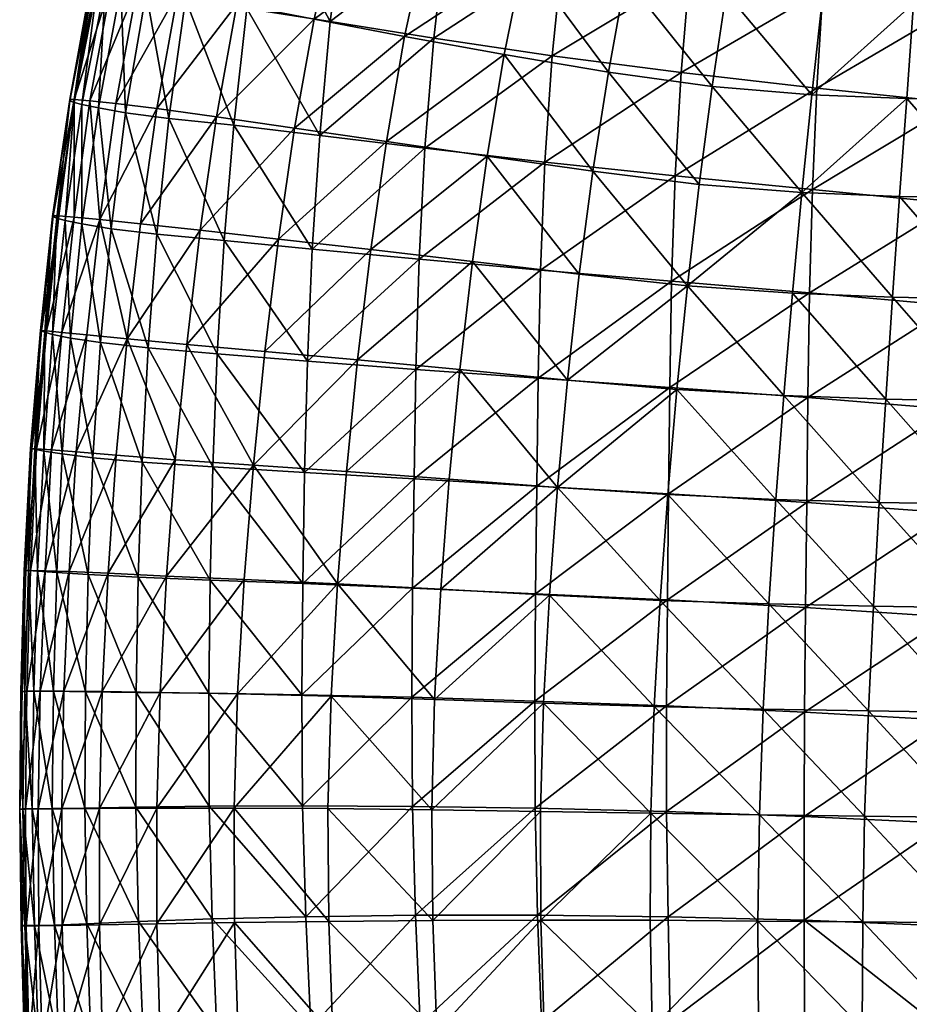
# Model space of a CAD drawing. Header units: inches. Extents: x -51.7 to 3.5, y -12.5 to 12.3.
# Tile 9 of 71: x -51.7 to -46, y -1.3 to 5. Entities that reach past the tile are written whole.
import ezdxf

# ---------------------------------------------------------------- set-up
doc = ezdxf.new("R2010")
doc.units = ezdxf.units.IN
doc.header["$MEASUREMENT"] = 0
doc.layers.add('AFUCH-3-STUP', color=5, linetype='Continuous')

msp = doc.modelspace()

# ---------------------------------------------------------------- meshes
at = {"layer": 'AFUCH-3-STUP'}
mesh = msp.add_polyface(dxfattribs=at)
corners = [(-51.149, 3.6984, 16.3225), (-51.0452, 4.4415, 16.3247), (-51.2122, 4.4587, 16.1586), (-50.7832, 4.4089, 16.4639), (-51.3123, 3.7139, 16.1573), (-51.3132, 4.467, 15.9322), (-51.3405, 4.4656, 15.6292), (-51.4472, 3.7235, 15.6319), (-51.1719, 5.2317, 15.9273), (-51.2019, 5.2319, 15.6282), (-51.0727, 5.2197, 16.1541), (-51.0155, 5.9886, 15.3414), (-51.1916, 5.2258, 15.3396), (-50.9911, 5.9867, 15.918), (-51.34, 4.4568, 15.3372), (-51.4518, 3.7181, 15.3359), (-51.1611, 5.2176, 15.1009), (-51.3121, 4.4479, 15.0975), (-51.4227, 3.708, 15.0934), (-51.112, 5.206, 14.8839), (-50.9804, 5.9777, 15.1053), (-51.263, 4.4352, 14.8792), (-51.3692, 3.6936, 14.8754), (-51.0142, 5.1842, 14.6851), (-50.9326, 5.9651, 14.8861), (-51.158, 4.4126, 14.6835), (-51.2631, 3.6712, 14.6806), (-50.8531, 5.1505, 14.5175), (-50.8375, 5.9427, 14.6832), (-50.9853, 4.3812, 14.5136), (-51.0768, 3.6403, 14.5176), (-50.6003, 5.1074, 14.3611), (-50.6877, 5.9058, 14.5148), (-50.7074, 4.3456, 14.3565), (-50.7846, 3.6057, 14.3559), (-50.4613, 5.8508, 14.3618), (-50.0994, 5.7708, 14.2038), (-50.209, 5.0487, 14.2031), (-50.2928, 4.3011, 14.2002), (-49.7425, 4.2371, 14.0412), (-49.6759, 4.9649, 14.0437), (-49.6297, 5.6506, 16.7277), (-50.114, 5.7733, 16.5936), (-50.2724, 5.076, 16.5985), (-49.7793, 4.9799, 16.733), (-50.402, 4.3561, 16.6015), (-49.9035, 4.2834, 16.7365), (-50.5062, 3.63, 16.5975), (-50.6488, 5.1484, 16.461), (-50.8877, 3.6714, 16.4618), (-50.9077, 5.1947, 16.3215), (-50.4816, 5.8682, 16.4548), (-50.7359, 5.9318, 16.3158), (-50.8961, 5.9681, 16.1463)]
mesh.append_faces([[corners[k] for k in face] for face in [(5, 6, 7), (9, 6, 5), (11, 12, 9), (9, 12, 14), (14, 6, 9), (6, 14, 15), (16, 12, 11), (12, 16, 17), (17, 14, 12), (14, 17, 18), (19, 16, 20), (21, 17, 16), (27, 31, 33), (29, 33, 34), (35, 36, 37), (37, 31, 35), (31, 37, 38), (38, 33, 31), (39, 38, 37), (40, 37, 36), (41, 42, 43), (43, 44, 41), (44, 43, 45), (45, 46, 44), (46, 45, 47), (48, 43, 42), (3, 45, 43)]], dxfattribs={"vtx0": -1, "vtx1": -1, "vtx2": -1})
mesh.append_faces([[corners[k] for k in face] for face in [(3, 1, 0), (5, 2, 10), (10, 8, 5), (9, 8, 13), (16, 19, 21), (17, 21, 22), (23, 19, 24), (19, 23, 25), (25, 21, 19), (21, 25, 26), (27, 23, 28), (23, 27, 29), (29, 25, 23), (25, 29, 30), (31, 27, 32), (33, 29, 27), (43, 48, 3), (45, 3, 49), (50, 48, 51), (48, 50, 1), (1, 3, 48), (10, 50, 52), (50, 10, 2), (2, 1, 50), (8, 10, 53)]], dxfattribs={"vtx0": -1, "vtx2": -1})
mesh.append_faces([[corners[k] for k in face] for face in [(0, 1, 2), (4, 2, 5), (5, 8, 9)]], dxfattribs={"vtx1": -1, "vtx2": -1})
mesh = msp.add_polyface(dxfattribs=at)
corners = [(-48.1589, 2.6727, 17.1343), (-48.084, 3.3488, 17.1318), (-48.7672, 3.431, 17.0061), (-48.8481, 2.7409, 17.0075), (-47.3927, 3.2759, 17.2248), (-47.9969, 4.0074, 17.1276), (-48.6721, 4.1042, 17.0015), (-47.8974, 4.6408, 17.1146), (-47.3177, 3.9239, 17.2191), (-48.5641, 4.7542, 17.0004), (-47.7889, 5.2424, 17.1074), (-47.2334, 4.5497, 17.2082), (-48.4383, 5.3716, 16.9893), (-48.2961, 5.9485, 16.9803), (-49.8218, 2.7938, 14.0463), (-49.7903, 3.5105, 14.042), (-49.107, 3.4449, 13.886), (-49.1278, 2.7405, 13.8898), (-48.3319, 3.3754, 13.7363), (-48.3464, 2.6841, 13.7388), (-47.4934, 3.3051, 13.5933), (-47.5054, 2.626, 13.5949), (-49.7425, 4.2371, 14.0412), (-49.0706, 4.1545, 13.8827), (-48.3038, 4.0659, 13.7329), (-47.4709, 3.9787, 13.5928), (-50.209, 5.0487, 14.2031), (-49.6759, 4.9649, 14.0437), (-49.0139, 4.8575, 13.8862), (-48.2562, 4.7445, 13.7355), (-47.4325, 4.6378, 13.5955), (-50.0994, 5.7708, 14.2038), (-49.5841, 5.6606, 14.0474), (-48.9374, 5.5304, 13.8909), (-48.1898, 5.3956, 13.7417), (-47.378, 5.2732, 13.6047), (-49.061, 5.5125, 16.8617), (-49.1999, 4.8698, 16.8683), (-49.3168, 4.1975, 16.871), (-49.4168, 3.5066, 16.8729), (-49.5017, 2.802, 16.8725), (-49.6297, 5.6506, 16.7277), (-49.7793, 4.9799, 16.733), (-49.9035, 4.2834, 16.7365), (-50.0067, 3.5738, 16.7356), (-50.0939, 2.855, 16.7344)]
mesh.append_faces([[corners[k] for k in face] for face in [(0, 1, 2), (2, 3, 0), (4, 1, 0), (5, 1, 4), (1, 5, 6), (6, 2, 1), (7, 5, 8), (5, 7, 9), (9, 6, 5), (10, 7, 11), (7, 10, 12), (12, 9, 7), (13, 12, 10), (14, 15, 16), (16, 17, 14), (17, 16, 18), (18, 19, 17), (19, 18, 20), (20, 21, 19), (15, 22, 23), (23, 16, 15), (16, 23, 24), (24, 18, 16), (18, 24, 25), (25, 20, 18), (26, 27, 22), (22, 27, 28), (28, 23, 22), (23, 28, 29), (29, 24, 23), (24, 29, 30), (30, 25, 24), (31, 32, 27), (27, 32, 33), (33, 28, 27), (28, 33, 34), (34, 29, 28), (29, 34, 35), (35, 30, 29), (12, 36, 37), (37, 9, 12), (9, 37, 38), (38, 6, 9), (6, 38, 39), (39, 2, 6), (2, 39, 40), (40, 3, 2), (36, 41, 42), (42, 37, 36), (37, 42, 43), (43, 38, 37), (38, 43, 44), (44, 39, 38), (39, 44, 45), (45, 40, 39)]], dxfattribs={"vtx0": -1, "vtx1": -1, "vtx2": -1})
mesh = msp.add_polyface(dxfattribs=at)
corners = [(-47.3927, 3.2759, 17.2248), (-46.7205, 3.2287, 17.2799), (-46.661, 3.8716, 17.2731), (-47.3177, 3.9239, 17.2191), (-46.7758, 2.5733, 17.2861), (-47.9969, 4.0074, 17.1276), (-46.0359, 3.8453, 17.3159), (-45.9901, 4.4725, 17.3017), (-46.5962, 4.4964, 17.2615), (-46.0806, 3.203, 17.3253), (-47.2334, 4.5497, 17.2082), (-47.8974, 4.6408, 17.1146), (-46.5319, 5.098, 17.248), (-47.1454, 5.1474, 17.1979), (-45.9467, 5.08, 17.2843), (-47.7889, 5.2424, 17.1074), (-45.9111, 5.6631, 17.2663), (-46.4724, 5.6692, 17.2309), (-45.3708, 5.0795, 17.3064), (-45.3486, 5.6743, 17.2838), (-45.4, 4.4654, 17.3274), (-47.0551, 5.7086, 17.1786), (-47.6697, 5.8033, 17.0902), (-45.4986, 2.5378, 17.3689), (-45.4645, 3.1904, 17.3583), (-46.1247, 2.5504, 17.3332), (-45.4316, 3.8345, 17.3455), (-47.5054, 2.626, 13.5949), (-47.4934, 3.3051, 13.5933), (-46.611, 3.2304, 13.4672), (-46.6215, 2.5615, 13.4684), (-45.702, 3.1484, 13.3505), (-45.7109, 2.4877, 13.3523), (-44.7969, 3.0636, 13.2494), (-47.4709, 3.9787, 13.5928), (-46.5936, 3.8914, 13.4666), (-45.6895, 3.8021, 13.3537), (-44.7886, 3.7155, 13.2555), (-47.4325, 4.6378, 13.5955), (-46.5652, 4.5384, 13.4717), (-45.6719, 4.4454, 13.3601), (-44.7806, 4.3622, 13.2621), (-47.378, 5.2732, 13.6047), (-46.5257, 5.1664, 13.4842), (-45.6498, 5.0751, 13.3697), (-44.7736, 5.0005, 13.2749), (-47.3087, 5.8829, 13.6171), (-48.1898, 5.3956, 13.7417), (-46.4771, 5.7747, 13.4947), (-45.624, 5.6893, 13.3876), (-44.7711, 5.6258, 13.2899)]
mesh.append_faces([[corners[k] for k in face] for face in [(0, 1, 2), (2, 3, 0), (4, 1, 0), (0, 3, 5), (2, 6, 7), (7, 8, 2), (2, 1, 9), (9, 6, 2), (2, 8, 10), (10, 3, 2), (3, 10, 11), (8, 12, 13), (13, 10, 8), (8, 7, 14), (14, 12, 8), (10, 13, 15), (14, 16, 17), (17, 12, 14), (14, 18, 19), (19, 16, 14), (14, 7, 20), (20, 18, 14), (12, 17, 21), (21, 13, 12), (13, 21, 22), (22, 15, 13), (23, 24, 9), (25, 9, 1), (24, 26, 6), (6, 9, 24), (26, 20, 7), (7, 6, 26), (27, 28, 29), (30, 29, 31), (32, 31, 33), (28, 34, 35), (35, 29, 28), (29, 35, 36), (36, 31, 29), (31, 36, 37), (34, 38, 39), (39, 35, 34), (35, 39, 40), (40, 36, 35), (36, 40, 41), (38, 42, 43), (43, 39, 38), (39, 43, 44), (44, 40, 39), (40, 44, 45), (46, 42, 47), (48, 43, 42), (43, 48, 49), (49, 44, 43), (44, 49, 50)]], dxfattribs={"vtx0": -1, "vtx1": -1, "vtx2": -1})
mesh = msp.add_polyface(dxfattribs=at)
corners = [(-50.6661, 2.1637, 16.5938), (-50.5924, 2.9003, 16.5938), (-50.9729, 2.9363, 16.4606), (-50.8877, 3.6714, 16.4618), (-51.149, 3.6984, 16.3225), (-51.2323, 2.9616, 16.3208), (-50.5062, 3.63, 16.5975), (-51.2988, 2.2137, 16.3195), (-51.2122, 4.4587, 16.1586), (-51.3123, 3.7139, 16.1573), (-50.7832, 4.4089, 16.4639), (-51.3917, 2.9772, 16.1576), (-51.4565, 2.226, 16.1577), (-51.4116, 3.7225, 15.9339), (-51.4892, 2.9865, 15.9393), (-51.3132, 4.467, 15.9322), (-51.5529, 2.2326, 15.9429), (-51.4472, 3.7235, 15.6319), (-51.5221, 2.9896, 15.6408), (-51.5836, 2.2343, 15.6489), (-51.4518, 3.7181, 15.3359), (-51.3405, 4.4656, 15.6292), (-51.5273, 2.9886, 15.3382), (-51.5907, 2.2354, 15.3418), (-51.4227, 3.708, 15.0934), (-51.34, 4.4568, 15.3372), (-51.5011, 2.9794, 15.086), (-51.5636, 2.23, 15.0783), (-51.3692, 3.6936, 14.8754), (-51.3121, 4.4479, 15.0975), (-51.4501, 2.9644, 14.8663), (-51.5062, 2.2187, 14.8609), (-51.2631, 3.6712, 14.6806), (-51.263, 4.4352, 14.8792), (-51.3355, 2.9416, 14.6808), (-51.3898, 2.2003, 14.68), (-51.0768, 3.6403, 14.5176), (-51.158, 4.4126, 14.6835), (-51.1432, 2.9119, 14.5223), (-51.1929, 2.1759, 14.5207), (-50.7846, 3.6057, 14.3559), (-50.9853, 4.3812, 14.5136), (-50.8395, 2.878, 14.3611), (-50.8782, 2.1477, 14.3644), (-50.7074, 4.3456, 14.3565), (-50.2928, 4.3011, 14.2002), (-50.3543, 3.5644, 14.2001), (-50.3979, 2.8397, 14.2039), (-49.8218, 2.7938, 14.0463), (-49.7903, 3.5105, 14.042), (-49.7425, 4.2371, 14.0412), (-50.0067, 3.5738, 16.7356), (-49.9035, 4.2834, 16.7365), (-50.0939, 2.855, 16.7344), (-50.402, 4.3561, 16.6015)]
mesh.append_faces([[corners[k] for k in face] for face in [(0, 1, 2), (2, 1, 6), (13, 17, 18), (14, 18, 19), (20, 17, 21), (17, 20, 22), (22, 18, 17), (18, 22, 23), (24, 20, 25), (20, 24, 26), (26, 22, 20), (28, 24, 29), (30, 26, 24), (36, 40, 42), (38, 42, 43), (44, 45, 46), (46, 40, 44), (40, 46, 47), (47, 42, 40), (48, 47, 46), (46, 49, 48), (49, 46, 45), (45, 50, 49), (6, 51, 52), (51, 6, 1), (1, 53, 51), (3, 6, 54)]], dxfattribs={"vtx0": -1, "vtx1": -1, "vtx2": -1})
mesh.append_faces([[corners[k] for k in face] for face in [(6, 3, 2), (2, 5, 7), (4, 3, 10), (4, 9, 11), (11, 5, 4), (5, 11, 12), (9, 13, 14), (14, 11, 9), (11, 14, 16), (17, 13, 15), (18, 14, 13), (22, 26, 27), (24, 28, 30), (26, 30, 31), (32, 28, 33), (28, 32, 34), (34, 30, 28), (30, 34, 35), (36, 32, 37), (32, 36, 38), (38, 34, 32), (34, 38, 39), (40, 36, 41), (42, 38, 36)]], dxfattribs={"vtx0": -1, "vtx2": -1})
mesh.append_faces([[corners[k] for k in face] for face in [(2, 3, 4), (4, 5, 2), (8, 9, 4), (15, 13, 9)]], dxfattribs={"vtx1": -1, "vtx2": -1})
mesh = msp.add_polyface(dxfattribs=at)
corners = [(-48.2219, 1.9867, 17.1357), (-47.5168, 1.9404, 17.2279), (-47.4589, 2.6123, 17.2284), (-47.5656, 1.2644, 17.2268), (-48.1589, 2.6727, 17.1343), (-47.3927, 3.2759, 17.2248), (-46.7758, 2.5733, 17.2861), (-45.5859, 0.5484, 17.3886), (-45.6072, -0.1224, 17.3913), (-44.9695, -0.1273, 17.4277), (-46.2355, 0.5577, 17.3464), (-46.2594, -0.1153, 17.3465), (-46.9073, 0.57, 17.2911), (-46.9323, -0.1061, 17.2917), (-47.604, 0.5858, 17.2262), (-47.6266, -0.0956, 17.22), (-45.56, 1.2159, 17.3851), (-44.9517, 0.5427, 17.4244), (-46.2038, 1.2266, 17.3455), (-46.8711, 1.2422, 17.291), (-45.5313, 1.8794, 17.3801), (-44.9314, 1.2098, 17.4201), (-46.1668, 1.8912, 17.3409), (-46.8272, 1.9102, 17.2912), (-45.4986, 2.5378, 17.3689), (-46.1247, 2.5504, 17.3332), (-46.0806, 3.203, 17.3253), (-46.7205, 3.2287, 17.2799), (-44.8562, -0.2167, 13.2464), (-45.7446, -0.16, 13.3574), (-45.7356, 0.4985, 13.3563), (-47.5258, -0.085, 13.6024), (-47.5261, 0.5898, 13.6015), (-46.6436, 0.549, 13.4724), (-46.6467, -0.1172, 13.473), (-47.5205, 1.2671, 13.5995), (-46.6371, 1.2184, 13.4711), (-45.7271, 1.1603, 13.3551), (-44.8256, 1.0945, 13.2432), (-47.5134, 1.9461, 13.5973), (-46.6296, 1.8897, 13.4698), (-45.7189, 1.824, 13.354), (-44.8144, 1.7517, 13.2448), (-47.5054, 2.626, 13.5949), (-46.6215, 2.5615, 13.4684), (-45.7109, 2.4877, 13.3523), (-44.805, 2.4084, 13.2465), (-46.611, 3.2304, 13.4672), (-45.702, 3.1484, 13.3505)]
mesh.append_faces([[corners[k] for k in face] for face in [(0, 1, 2), (3, 1, 0), (4, 2, 5), (5, 2, 6), (7, 8, 9), (8, 7, 10), (10, 11, 8), (11, 10, 12), (12, 13, 11), (13, 12, 14), (14, 15, 13), (16, 7, 17), (7, 16, 18), (18, 10, 7), (10, 18, 19), (19, 12, 10), (12, 19, 3), (3, 14, 12), (20, 16, 21), (16, 20, 22), (22, 18, 16), (18, 22, 23), (23, 19, 18), (19, 23, 1), (1, 3, 19), (20, 24, 25), (25, 22, 20), (22, 25, 6), (6, 23, 22), (23, 6, 2), (2, 1, 23), (26, 25, 24), (27, 6, 25), (28, 29, 30), (31, 32, 33), (33, 34, 31), (34, 33, 30), (30, 29, 34), (32, 35, 36), (36, 33, 32), (33, 36, 37), (37, 30, 33), (30, 37, 38), (35, 39, 40), (40, 36, 35), (36, 40, 41), (41, 37, 36), (37, 41, 42), (39, 43, 44), (44, 40, 39), (40, 44, 45), (45, 41, 40), (41, 45, 46), (47, 44, 43), (48, 45, 44)]], dxfattribs={"vtx0": -1, "vtx1": -1, "vtx2": -1})
mesh = msp.add_polyface(dxfattribs=at)
corners = [(-50.1669, 2.1284, 16.7325), (-50.225, 1.3976, 16.7281), (-49.6287, 1.3697, 16.8661), (-50.0939, 2.855, 16.7344), (-50.5924, 2.9003, 16.5938), (-50.6661, 2.1637, 16.5938), (-49.5017, 2.802, 16.8725), (-50.7213, 1.4203, 16.5841), (-51.0433, 2.193, 16.4572), (-51.0954, 1.4379, 16.4511), (-50.9729, 2.9363, 16.4606), (-51.2988, 2.2137, 16.3195), (-51.3452, 1.4491, 16.3111), (-51.3777, 0.6848, 16.3041), (-51.4565, 2.226, 16.1577), (-51.2323, 2.9616, 16.3208), (-51.4988, 1.4544, 16.1495), (-51.5292, 0.6846, 16.141), (-51.5529, 2.2326, 15.9429), (-51.3917, 2.9772, 16.1576), (-51.5907, 1.4561, 15.9367), (-51.6155, 0.6831, 15.9247), (-51.5836, 2.2343, 15.6489), (-51.4892, 2.9865, 15.9393), (-51.6224, 1.456, 15.6502), (-51.6451, 0.6825, 15.6441), (-51.5907, 2.2354, 15.3418), (-51.5221, 2.9896, 15.6408), (-51.6323, 1.4565, 15.3453), (-51.6545, 0.6827, 15.3454), (-51.5636, 2.23, 15.0783), (-51.5273, 2.9886, 15.3382), (-51.6047, 1.456, 15.0759), (-51.6282, 0.6849, 15.0786), (-51.5062, 2.2187, 14.8609), (-51.5011, 2.9794, 15.086), (-51.5472, 1.4522, 14.8563), (-51.5693, 0.6858, 14.8566), (-51.3898, 2.2003, 14.68), (-51.4501, 2.9644, 14.8663), (-51.4234, 1.4431, 14.6815), (-51.4438, 0.6844, 14.6814), (-51.1929, 2.1759, 14.5207), (-51.3355, 2.9416, 14.6808), (-51.2238, 1.4295, 14.5229), (-50.8782, 2.1477, 14.3644), (-51.1432, 2.9119, 14.5223), (-50.9025, 1.4124, 14.3675), (-49.8516, 1.3719, 14.0515), (-50.4434, 1.3939, 14.2102), (-50.4271, 2.1172, 14.2068), (-49.8403, 2.0822, 14.0498), (-50.3979, 2.8397, 14.2039), (-49.8218, 2.7938, 14.0463), (-50.8395, 2.878, 14.3611)]
mesh.append_faces([[corners[k] for k in face] for face in [(0, 1, 2), (0, 3, 4), (4, 5, 0), (6, 3, 0), (0, 5, 7), (7, 1, 0), (9, 7, 5), (18, 22, 24), (20, 24, 25), (26, 22, 27), (22, 26, 28), (28, 24, 22), (24, 28, 29), (30, 26, 31), (32, 28, 26), (42, 45, 47), (48, 49, 50), (50, 51, 48), (51, 50, 52), (52, 53, 51), (54, 52, 50), (50, 45, 54), (45, 50, 49), (49, 47, 45)]], dxfattribs={"vtx0": -1, "vtx1": -1, "vtx2": -1})
mesh.append_faces([[corners[k] for k in face] for face in [(5, 8, 9), (11, 8, 10), (8, 11, 12), (12, 9, 8), (9, 12, 13), (14, 11, 15), (11, 14, 16), (16, 12, 11), (12, 16, 17), (18, 14, 19), (14, 18, 20), (20, 16, 14), (16, 20, 21), (22, 18, 23), (24, 20, 18), (26, 30, 32), (28, 32, 33), (34, 30, 35), (30, 34, 36), (36, 32, 30), (32, 36, 37), (38, 34, 39), (34, 38, 40), (40, 36, 34), (36, 40, 41), (42, 38, 43), (38, 42, 44), (44, 40, 38), (45, 42, 46), (47, 44, 42)]], dxfattribs={"vtx0": -1, "vtx2": -1})
mesh.append_faces([[corners[k] for k in face] for face in [(10, 8, 5)]], dxfattribs={"vtx1": -1, "vtx2": -1})
mesh = msp.add_polyface(dxfattribs=at)
corners = [(-49.6287, 1.3697, 16.8661), (-49.5721, 2.0877, 16.8707), (-50.1669, 2.1284, 16.7325), (-48.9691, 1.3355, 17.0052), (-48.9144, 2.0401, 17.0052), (-49.6705, 0.6516, 16.8625), (-49.0087, 0.6309, 17.0017), (-50.2678, 0.6667, 16.7231), (-50.2901, -0.0636, 16.7199), (-49.6907, -0.0668, 16.8614), (-49.0265, -0.0743, 16.9972), (-49.5017, 2.802, 16.8725), (-49.6854, -0.7874, 16.861), (-49.0203, -0.7818, 16.9976), (-48.3312, -0.0846, 17.1211), (-48.3121, 0.6069, 17.1282), (-48.2732, 1.2971, 17.1311), (-47.4589, 2.6123, 17.2284), (-48.1589, 2.6727, 17.1343), (-48.2219, 1.9867, 17.1357), (-47.5656, 1.2644, 17.2268), (-48.8481, 2.7409, 17.0075), (-47.6266, -0.0956, 17.22), (-47.604, 0.5858, 17.2262), (-49.8313, -0.7576, 14.0463), (-49.8522, -0.0483, 14.0511), (-49.1491, -0.052, 13.8942), (-49.1296, -0.7487, 13.8895), (-48.3654, -0.0636, 13.7436), (-48.3498, -0.7471, 13.7403), (-47.5258, -0.085, 13.6024), (-49.8572, 0.6617, 14.0522), (-49.1536, 0.645, 13.8944), (-48.368, 0.621, 13.7434), (-47.5261, 0.5898, 13.6015), (-49.8516, 1.3719, 14.0515), (-49.1487, 1.3424, 13.8933), (-48.3626, 1.3071, 13.7421), (-47.5205, 1.2671, 13.5995), (-49.8403, 2.0822, 14.0498), (-49.14, 2.0405, 13.892), (-48.3551, 1.9948, 13.7405), (-47.5134, 1.9461, 13.5973), (-49.8218, 2.7938, 14.0463), (-49.1278, 2.7405, 13.8898), (-48.3464, 2.6841, 13.7388), (-47.5054, 2.626, 13.5949)]
mesh.append_faces([[corners[k] for k in face] for face in [(0, 1, 2), (0, 3, 4), (4, 1, 0), (0, 5, 6), (6, 3, 0), (7, 5, 0), (8, 9, 5), (5, 9, 10), (10, 6, 5), (2, 1, 11), (12, 9, 8), (13, 10, 9), (10, 14, 15), (15, 6, 10), (6, 15, 16), (16, 3, 6), (17, 18, 19), (19, 16, 20), (19, 4, 3), (3, 16, 19), (19, 18, 21), (21, 4, 19), (22, 23, 15), (15, 14, 22), (23, 20, 16), (16, 15, 23), (24, 25, 26), (27, 26, 28), (29, 28, 30), (25, 31, 32), (32, 26, 25), (26, 32, 33), (33, 28, 26), (28, 33, 34), (34, 30, 28), (31, 35, 36), (36, 32, 31), (32, 36, 37), (37, 33, 32), (33, 37, 38), (38, 34, 33), (35, 39, 40), (40, 36, 35), (36, 40, 41), (41, 37, 36), (37, 41, 42), (42, 38, 37), (39, 43, 44), (44, 40, 39), (40, 44, 45), (45, 41, 40), (41, 45, 46), (46, 42, 41), (21, 11, 1), (1, 4, 21)]], dxfattribs={"vtx0": -1, "vtx1": -1, "vtx2": -1})
mesh = msp.add_polyface(dxfattribs=at)
corners = [(-49.6287, 1.3697, 16.8661), (-50.225, 1.3976, 16.7281), (-50.2678, 0.6667, 16.7231), (-49.6705, 0.6516, 16.8625), (-50.2901, -0.0636, 16.7199), (-50.7213, 1.4203, 16.5841), (-50.7621, 0.6766, 16.5791), (-50.7837, -0.0636, 16.5724), (-50.7837, -0.8026, 16.5722), (-51.0954, 1.4379, 16.4511), (-51.133, 0.6824, 16.4452), (-51.1502, -0.0651, 16.438), (-51.3777, 0.6848, 16.3041), (-51.3919, -0.067, 16.295), (-51.5292, 0.6846, 16.141), (-51.3452, 1.4491, 16.3111), (-51.5424, -0.069, 16.1332), (-51.6155, 0.6831, 15.9247), (-51.4988, 1.4544, 16.1495), (-51.6232, -0.0707, 15.9124), (-51.6451, 0.6825, 15.6441), (-51.5907, 1.4561, 15.9367), (-51.6608, -0.0711, 15.6368), (-51.6545, 0.6827, 15.3454), (-51.6224, 1.456, 15.6502), (-51.6601, -0.0701, 15.3443), (-51.6282, 0.6849, 15.0786), (-51.6323, 1.4565, 15.3453), (-51.6416, -0.0687, 15.079), (-51.5693, 0.6858, 14.8566), (-51.6047, 1.456, 15.0759), (-51.581, -0.0679, 14.8547), (-51.4438, 0.6844, 14.6814), (-51.5472, 1.4522, 14.8563), (-51.4541, -0.0665, 14.6767), (-51.4234, 1.4431, 14.6815), (-51.2238, 1.4295, 14.5229), (-51.2401, 0.6809, 14.5236), (-51.2436, -0.0633, 14.5216), (-50.9025, 1.4124, 14.3675), (-50.916, 0.6762, 14.3684), (-50.9173, -0.0577, 14.3668), (-50.4495, -0.0515, 14.2094), (-49.8522, -0.0483, 14.0511), (-49.8313, -0.7576, 14.0463), (-50.4524, 0.6706, 14.2111), (-49.8572, 0.6617, 14.0522), (-50.4434, 1.3939, 14.2102), (-49.8516, 1.3719, 14.0515), (-50.9012, -0.789, 14.3635), (-50.4306, -0.7721, 14.2044)]
mesh.append_faces([[corners[k] for k in face] for face in [(0, 1, 2), (3, 2, 4), (1, 5, 6), (6, 2, 1), (2, 6, 7), (7, 4, 2), (4, 7, 8), (10, 6, 5), (11, 7, 6), (17, 20, 22), (23, 20, 24), (20, 23, 25), (25, 22, 20), (26, 23, 27), (28, 25, 23), (36, 39, 40), (37, 40, 41), (42, 43, 44), (43, 42, 45), (45, 46, 43), (46, 45, 47), (47, 48, 46), (38, 41, 49), (39, 47, 45), (45, 40, 39), (40, 45, 42), (42, 41, 40), (41, 42, 50)]], dxfattribs={"vtx0": -1, "vtx1": -1, "vtx2": -1})
mesh.append_faces([[corners[k] for k in face] for face in [(5, 9, 10), (6, 10, 11), (12, 10, 9), (10, 12, 13), (13, 11, 10), (14, 12, 15), (12, 14, 16), (16, 13, 12), (17, 14, 18), (14, 17, 19), (19, 16, 14), (20, 17, 21), (22, 19, 17), (23, 26, 28), (29, 26, 30), (26, 29, 31), (31, 28, 26), (32, 29, 33), (29, 32, 34), (34, 31, 29), (35, 36, 37), (37, 32, 35), (32, 37, 38), (38, 34, 32), (40, 37, 36), (41, 38, 37)]], dxfattribs={"vtx0": -1, "vtx2": -1})
mesh = msp.add_polyface(dxfattribs=at)
corners = [(-50.7837, -0.8026, 16.5722), (-50.2868, -0.7947, 16.7156), (-50.2901, -0.0636, 16.7199), (-49.6854, -0.7874, 16.861), (-50.264, -1.5294, 16.7154), (-49.6598, -1.5106, 16.8608), (-50.7635, -1.5461, 16.5709), (-50.7837, -0.0636, 16.5724), (-51.1502, -0.0651, 16.438), (-51.1505, -0.8093, 16.4361), (-51.1313, -1.5599, 16.4337), (-51.3919, -0.067, 16.295), (-51.3899, -0.8139, 16.2942), (-51.3696, -1.5693, 16.2913), (-51.5424, -0.069, 16.1332), (-51.5382, -0.8163, 16.1291), (-51.5169, -1.5741, 16.1257), (-51.6232, -0.0707, 15.9124), (-51.6194, -0.8164, 15.908), (-51.5999, -1.5742, 15.9041), (-51.6608, -0.0711, 15.6368), (-51.6443, -0.8148, 15.6295), (-51.6258, -1.5711, 15.6222), (-51.6601, -0.0701, 15.3443), (-51.6522, -0.8134, 15.3385), (-51.6309, -1.5701, 15.3302), (-51.6416, -0.0687, 15.079), (-51.6276, -0.8141, 15.0753), (-51.6019, -1.57, 15.0662), (-51.581, -0.0679, 14.8547), (-51.5665, -0.8144, 14.8537), (-51.5409, -1.5688, 14.8463), (-51.4541, -0.0665, 14.6767), (-51.4392, -0.8118, 14.6772), (-51.4131, -1.5615, 14.6713), (-51.2436, -0.0633, 14.5216), (-51.2316, -0.8035, 14.5188), (-51.2053, -1.5455, 14.5121), (-50.3995, -1.4921, 14.1961), (-49.7997, -1.4659, 14.0391), (-49.7627, -2.1739, 14.0306), (-50.4306, -0.7721, 14.2044), (-49.8313, -0.7576, 14.0463), (-50.4495, -0.0515, 14.2094), (-50.9012, -0.789, 14.3635), (-50.8718, -1.5206, 14.3557), (-50.9173, -0.0577, 14.3668)]
mesh.append_faces([[corners[k] for k in face] for face in [(0, 1, 2), (2, 1, 3), (1, 4, 5), (1, 0, 6), (6, 4, 1), (9, 0, 7), (10, 6, 0), (17, 20, 21), (18, 21, 22), (20, 23, 24), (24, 21, 20), (21, 24, 25), (25, 22, 21), (27, 24, 23), (28, 25, 24), (38, 39, 40), (39, 38, 41), (41, 42, 39), (42, 41, 43), (36, 44, 45), (41, 44, 46), (44, 41, 38), (38, 45, 44)]], dxfattribs={"vtx0": -1, "vtx1": -1, "vtx2": -1})
mesh.append_faces([[corners[k] for k in face] for face in [(7, 8, 9), (0, 9, 10), (8, 11, 12), (12, 9, 8), (9, 12, 13), (13, 10, 9), (11, 14, 15), (15, 12, 11), (12, 15, 16), (16, 13, 12), (14, 17, 18), (18, 15, 14), (15, 18, 19), (19, 16, 15), (21, 18, 17), (22, 19, 18), (23, 26, 27), (24, 27, 28), (26, 29, 30), (30, 27, 26), (27, 30, 31), (31, 28, 27), (29, 32, 33), (33, 30, 29), (30, 33, 34), (34, 31, 30), (32, 35, 36), (36, 33, 32), (33, 36, 37), (37, 34, 33), (44, 36, 35), (45, 37, 36)]], dxfattribs={"vtx0": -1, "vtx2": -1})
mesh = msp.add_polyface(dxfattribs=at)
corners = [(-49.6598, -1.5106, 16.8608), (-49.6854, -0.7874, 16.861), (-50.2868, -0.7947, 16.7156), (-48.2263, -2.8617, 17.1217), (-48.8964, -2.9064, 16.9938), (-48.8208, -3.606, 16.991), (-49.5518, -2.9596, 16.8615), (-48.2748, -2.1696, 17.126), (-48.9546, -2.1999, 16.9962), (-49.6166, -2.2357, 16.8623), (-50.2221, -2.2697, 16.7197), (-48.3082, -1.4745, 17.1239), (-48.995, -1.4909, 16.9959), (-50.264, -1.5294, 16.7154), (-48.3286, -0.7788, 17.1227), (-49.0203, -0.7818, 16.9976), (-48.3312, -0.0846, 17.1211), (-49.0265, -0.0743, 16.9972), (-49.6907, -0.0668, 16.8614), (-47.6266, -0.0956, 17.22), (-47.6308, -0.7799, 17.2247), (-46.9413, -0.785, 17.2878), (-47.5084, -3.508, 17.2066), (-47.5555, -2.8311, 17.2107), (-47.5926, -2.1493, 17.216), (-47.6182, -1.4653, 17.223), (-49.665, -3.5991, 14.011), (-49.7192, -2.8837, 14.0207), (-49.0316, -2.836, 13.8686), (-50.3057, -2.9365, 14.1772), (-48.9878, -3.5349, 13.8595), (-48.2722, -2.7959, 13.7259), (-48.2399, -3.4794, 13.72), (-47.4713, -2.7688, 13.5897), (-49.7627, -2.1739, 14.0306), (-49.0675, -2.1401, 13.876), (-48.2998, -2.1129, 13.731), (-47.4865, -2.0984, 13.5927), (-49.7997, -1.4659, 14.0391), (-49.1003, -1.4448, 13.883), (-48.3261, -1.4301, 13.7359), (-47.5019, -1.4282, 13.5963), (-49.8313, -0.7576, 14.0463), (-49.1296, -0.7487, 13.8895), (-48.3498, -0.7471, 13.7403), (-47.5164, -0.7574, 13.5998), (-49.1491, -0.052, 13.8942), (-48.3654, -0.0636, 13.7436), (-47.5258, -0.085, 13.6024)]
mesh.append_faces([[corners[k] for k in face] for face in [(0, 1, 2), (3, 4, 5), (5, 4, 6), (4, 3, 7), (7, 8, 4), (4, 8, 9), (9, 6, 4), (6, 9, 10), (8, 7, 11), (11, 12, 8), (8, 12, 0), (0, 9, 8), (9, 0, 13), (12, 11, 14), (14, 15, 12), (12, 15, 1), (1, 0, 12), (15, 14, 16), (16, 17, 15), (18, 1, 15), (19, 20, 21), (19, 16, 14), (14, 20, 19), (22, 23, 3), (23, 24, 7), (7, 3, 23), (24, 25, 11), (11, 7, 24), (25, 20, 14), (14, 11, 25), (26, 27, 28), (29, 27, 26), (30, 28, 31), (32, 31, 33), (27, 34, 35), (35, 28, 27), (28, 35, 36), (36, 31, 28), (31, 36, 37), (37, 33, 31), (34, 38, 39), (39, 35, 34), (35, 39, 40), (40, 36, 35), (36, 40, 41), (41, 37, 36), (38, 42, 43), (43, 39, 38), (39, 43, 44), (44, 40, 39), (40, 44, 45), (45, 41, 40), (46, 43, 42), (47, 44, 43), (48, 45, 44)]], dxfattribs={"vtx0": -1, "vtx1": -1, "vtx2": -1})
mesh = msp.add_polyface(dxfattribs=at)
corners = [(-45.6272, -2.1436, 17.372), (-45.6178, -2.8156, 17.3597), (-44.9914, -2.8182, 17.3899), (-45.6034, -3.4848, 17.3477), (-45.6275, -1.4702, 17.3818), (-44.9941, -2.1456, 17.4036), (-46.275, -1.4673, 17.3359), (-46.2688, -2.1419, 17.3299), (-46.2514, -2.8144, 17.3221), (-45.6203, -0.7959, 17.3868), (-44.9906, -1.4725, 17.4161), (-46.2716, -0.7911, 17.3413), (-46.9413, -0.785, 17.2878), (-46.9379, -1.4642, 17.285), (-46.9231, -2.1417, 17.2809), (-45.6072, -0.1224, 17.3913), (-44.982, -0.7994, 17.4218), (-46.2594, -0.1153, 17.3465), (-46.9323, -0.1061, 17.2917), (-47.6266, -0.0956, 17.22), (-47.6308, -0.7799, 17.2247), (-47.6182, -1.4653, 17.223), (-44.9803, -2.8069, 13.2657), (-45.8097, -2.7701, 13.3636), (-45.7882, -2.1193, 13.3614), (-44.9443, -2.1634, 13.2594), (-45.7698, -1.4674, 13.3596), (-44.9109, -1.5167, 13.2533), (-45.7554, -0.8148, 13.3583), (-44.8815, -0.8679, 13.2493), (-45.7446, -0.16, 13.3574), (-45.8314, -3.4178, 13.3659), (-46.6475, -3.4175, 13.4721), (-46.6456, -2.759, 13.4718), (-46.6434, -2.0994, 13.4716), (-46.6435, -1.4399, 13.4718), (-46.6455, -0.7798, 13.4722), (-47.4539, -3.439, 13.5876), (-47.4713, -2.7688, 13.5897), (-47.4865, -2.0984, 13.5927), (-46.2278, -3.4835, 17.3119), (-46.8964, -2.817, 17.2738), (-46.8621, -3.4887, 17.2672), (-47.5555, -2.8311, 17.2107), (-47.5926, -2.1493, 17.216), (-47.5019, -1.4282, 13.5963), (-47.5164, -0.7574, 13.5998), (-47.5258, -0.085, 13.6024), (-46.6467, -0.1172, 13.473)]
mesh.append_faces([[corners[k] for k in face] for face in [(0, 1, 2), (2, 1, 3), (4, 0, 5), (0, 4, 6), (6, 7, 0), (0, 7, 8), (8, 1, 0), (9, 4, 10), (4, 9, 11), (11, 6, 4), (6, 11, 12), (12, 13, 6), (6, 13, 14), (14, 7, 6), (15, 9, 16), (9, 15, 17), (17, 11, 9), (11, 17, 18), (18, 12, 11), (12, 18, 19), (12, 20, 21), (21, 13, 12), (22, 23, 24), (25, 24, 26), (27, 26, 28), (29, 28, 30), (31, 32, 33), (33, 23, 31), (23, 33, 34), (34, 24, 23), (24, 34, 35), (35, 26, 24), (26, 35, 36), (36, 28, 26), (32, 37, 38), (38, 33, 32), (33, 38, 39), (39, 34, 33), (3, 1, 8), (40, 8, 41), (42, 41, 43), (8, 7, 14), (14, 41, 8), (41, 14, 44), (44, 43, 41), (14, 13, 21), (21, 44, 14), (39, 45, 35), (35, 34, 39), (45, 46, 36), (36, 35, 45), (46, 47, 48), (48, 36, 46), (36, 48, 30), (30, 28, 36)]], dxfattribs={"vtx0": -1, "vtx1": -1, "vtx2": -1})

doc.saveas('drawing.dxf')
